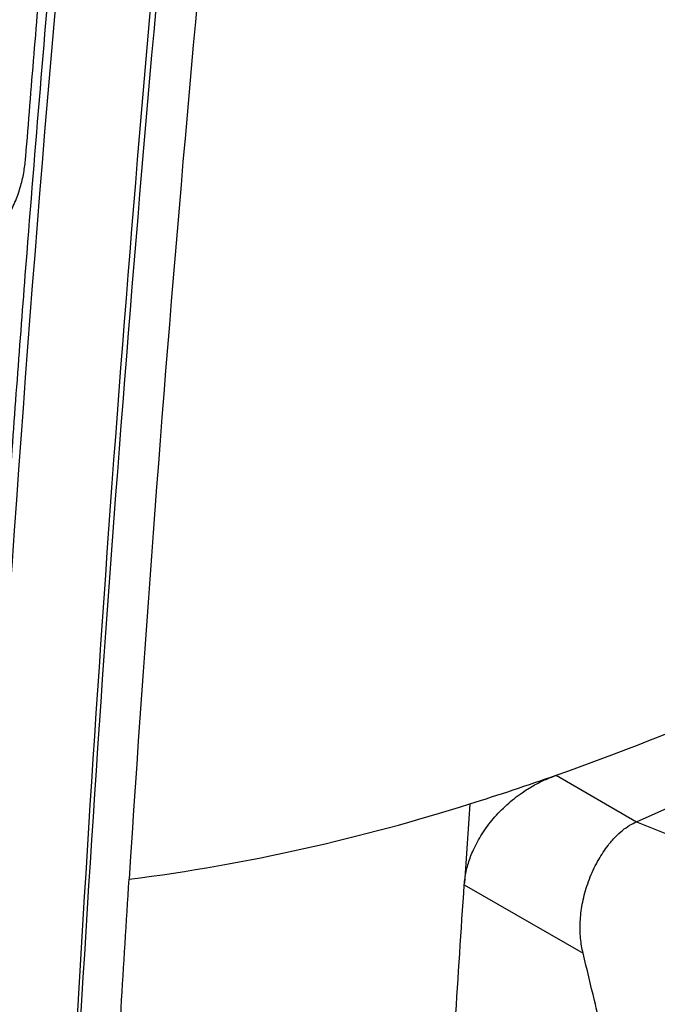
# Model space of a CAD drawing. Header units: millimetres. Extents: x -0.39 to 0.76, y -0.29 to 0.59.
# Tile 122 of 137: x 0.6026 to 0.6148, y 0.3801 to 0.3989. Entities that reach past the tile are written whole.
import ezdxf

# ---------------------------------------------------------------- set-up
doc = ezdxf.new("R2010")
doc.units = ezdxf.units.MM

msp = doc.modelspace()

# ---------------------------------------------------------------- linework, layer by layer
at = {"color": 7, "linetype": 'Continuous', "lineweight": 25}
for p, q in [((0.614388, 0.383549), (0.621053, 0.386519)), ((0.612854, 0.384435), (0.614388, 0.383549)), ((0.614388, 0.383549), (0.620388, 0.381108)), ((0.611095, 0.382345), (0.611098, 0.382376)), ((0.611095, 0.382345), (0.613367, 0.381034))]:
    msp.add_line(p, q, dxfattribs=at)
for points, knots in [([(0.6033667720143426, 0.3723093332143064), (0.6034553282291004, 0.3741858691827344), (0.6040323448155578, 0.3853594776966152), (0.6055063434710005, 0.4042073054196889), (0.6075847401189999, 0.4214752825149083), (0.608662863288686, 0.4291974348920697)], [0.8556211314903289, 0.8556211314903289, 0.8556211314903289, 0.8556211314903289, 1.004941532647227, 1.742647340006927, 2.331334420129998, 2.331334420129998, 2.331334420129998, 2.331334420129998]), ([(0.6027118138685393, 0.3962586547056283), (0.6027641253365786, 0.3969109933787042), (0.6028687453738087, 0.3982156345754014), (0.6030350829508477, 0.4001769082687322), (0.6032083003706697, 0.4021412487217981), (0.6033890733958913, 0.4041089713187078), (0.6035772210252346, 0.4060799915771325), (0.603772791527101, 0.4080543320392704), (0.603975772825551, 0.4100319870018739), (0.6041861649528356, 0.412012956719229), (0.6044039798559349, 0.4139972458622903), (0.6046291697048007, 0.4159848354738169), (0.6048619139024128, 0.4179757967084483), (0.605101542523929, 0.4199698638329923), (0.6052675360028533, 0.4213018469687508), (0.6053505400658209, 0.4219678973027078)], [0, 0, 0, 0, 0.0769129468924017, 0.1538216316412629, 0.2307276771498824, 0.3076327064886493, 0.3845383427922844, 0.4614462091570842, 0.5383579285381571, 0.6152751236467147, 0.6921994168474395, 0.7691324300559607, 0.8460757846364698, 0.9230311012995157, 0.9999999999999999, 0.9999999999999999, 0.9999999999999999, 0.9999999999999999]), ([(0.6043939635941, 0.4123030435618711), (0.6042706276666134, 0.4111408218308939), (0.604049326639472, 0.4090554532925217), (0.6037747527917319, 0.4062943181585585), (0.6035689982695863, 0.4041481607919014), (0.6034036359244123, 0.4023657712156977), (0.6031021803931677, 0.3990196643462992), (0.6027511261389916, 0.3948008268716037), (0.6023825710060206, 0.3898415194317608), (0.6021605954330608, 0.38656232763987), (0.6019926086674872, 0.3839049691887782), (0.6018493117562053, 0.3815111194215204), (0.6016751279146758, 0.378390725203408), (0.6015625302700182, 0.3760742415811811), (0.6015003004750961, 0.3747939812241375)], [0, 0, 0, 0, 0.091683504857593, 0.1645072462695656, 0.2184725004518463, 0.26177614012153, 0.3059722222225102, 0.4843807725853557, 0.5981208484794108, 0.7030706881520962, 0.7478120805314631, 0.812080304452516, 0.8961416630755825, 1, 1, 1, 1]), ([(0.6033191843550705, 0.37228134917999), (0.6034006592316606, 0.3741005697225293), (0.603946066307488, 0.3852044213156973), (0.604925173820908, 0.3981521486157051), (0.6060888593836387, 0.4093931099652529), (0.6062735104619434, 0.4111066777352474)], [0.0002290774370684, 0.0002290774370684, 0.0002290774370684, 0.0002290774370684, 2.377708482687, 14.4781771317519, 16.649708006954, 16.649708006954, 16.649708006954, 16.649708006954]), ([(0.5998173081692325, 0.3945872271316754), (0.5998635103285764, 0.3945650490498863), (0.599959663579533, 0.3945188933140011), (0.6001104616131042, 0.3944589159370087), (0.6002727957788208, 0.3944048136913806), (0.600446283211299, 0.3943599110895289), (0.600629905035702, 0.39432664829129), (0.6008220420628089, 0.394308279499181), (0.6010207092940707, 0.3943084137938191), (0.6012238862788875, 0.3943306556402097), (0.6014292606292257, 0.3943785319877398), (0.6016338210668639, 0.3944550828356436), (0.6018340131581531, 0.3945633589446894), (0.6020258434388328, 0.3947072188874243), (0.6022142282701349, 0.3948990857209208), (0.6023839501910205, 0.3951362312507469), (0.6025218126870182, 0.3954123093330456), (0.6026181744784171, 0.3956950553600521), (0.602682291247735, 0.3959757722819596), (0.6027022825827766, 0.3961671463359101), (0.6027118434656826, 0.3962586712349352)], [0, 0, 0, 0, 0.0330568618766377, 0.0687960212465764, 0.1073123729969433, 0.1487552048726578, 0.1931647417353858, 0.2404257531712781, 0.2904042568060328, 0.3431851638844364, 0.399006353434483, 0.4578865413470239, 0.5194556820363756, 0.583618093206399, 0.6509543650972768, 0.7317766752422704, 0.8066246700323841, 0.8766487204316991, 0.9410070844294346, 1, 1, 1, 1]), ([(0.6110995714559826, 0.3823748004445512), (0.6111039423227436, 0.3824170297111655), (0.6111126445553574, 0.3825011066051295), (0.6111379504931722, 0.382628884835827), (0.6111721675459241, 0.3827567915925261), (0.6112161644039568, 0.3828850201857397), (0.6112950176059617, 0.3830744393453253), (0.6114299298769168, 0.3833222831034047), (0.6116473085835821, 0.3836131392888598), (0.6119063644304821, 0.3838794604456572), (0.612168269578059, 0.384085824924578), (0.6124128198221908, 0.3842393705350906), (0.6126313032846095, 0.3843515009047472), (0.6127793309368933, 0.3844059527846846), (0.6128536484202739, 0.3844332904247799)], [0, 0, 0, 0, 0.0497953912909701, 0.099140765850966, 0.148324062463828, 0.1976359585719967, 0.2473647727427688, 0.3687538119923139, 0.4913407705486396, 0.616108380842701, 0.7424829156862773, 0.828443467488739, 0.9138698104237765, 1, 1, 1, 1]), ([(0.6046879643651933, 0.3824492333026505), (0.6058250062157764, 0.3825892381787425), (0.6069392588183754, 0.3827920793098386), (0.6091150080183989, 0.3832790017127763), (0.610176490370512, 0.3835630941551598), (0.6111996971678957, 0.3838883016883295)], [0, 0, 0, 0, 0.5, 0.5, 1, 1, 1, 1]), ([(0.6133677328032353, 0.3810337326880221), (0.6133575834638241, 0.3810803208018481), (0.6133369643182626, 0.381174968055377), (0.6133184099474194, 0.3813225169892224), (0.6133091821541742, 0.3814764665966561), (0.6133109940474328, 0.3816366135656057), (0.6133242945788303, 0.3818021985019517), (0.6133497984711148, 0.3819723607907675), (0.6133880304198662, 0.3821459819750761), (0.6134394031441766, 0.3823217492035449), (0.6135248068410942, 0.3825539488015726), (0.6136546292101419, 0.3828217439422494), (0.6138211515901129, 0.3830729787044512), (0.6139776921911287, 0.3832552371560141), (0.6141162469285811, 0.3833823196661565), (0.6142507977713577, 0.3834804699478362), (0.6143441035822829, 0.3835268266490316), (0.6143881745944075, 0.3835487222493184)], [0, 0, 0, 0, 0.0489786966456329, 0.0995039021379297, 0.1516186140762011, 0.2053619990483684, 0.260769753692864, 0.3178744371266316, 0.3767057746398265, 0.4372909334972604, 0.4996547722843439, 0.623236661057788, 0.7363312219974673, 0.8125577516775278, 0.8817652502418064, 0.9441543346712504, 0.9999999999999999, 0.9999999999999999, 0.9999999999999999, 0.9999999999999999]), ([(0.6041084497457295, 0.3720501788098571), (0.6041949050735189, 0.3738721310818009), (0.6043740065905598, 0.3773314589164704), (0.6045827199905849, 0.3808056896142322), (0.6046879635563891, 0.382449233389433)], [2.052368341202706, 2.052368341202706, 2.052368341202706, 2.052368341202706, 2.197325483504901, 2.326971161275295, 2.326971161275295, 2.326971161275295, 2.326971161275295]), ([(0.6143672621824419, 0.3769406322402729), (0.6141990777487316, 0.3776222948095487), (0.6139368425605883, 0.3786851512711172), (0.6136040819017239, 0.3800500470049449), (0.6134400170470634, 0.3807328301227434), (0.6133677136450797, 0.3810337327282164)], [0, 0, 0, 0, 0.5000392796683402, 0.7796672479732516, 1, 1, 1, 1])]:
    msp.add_open_spline(points, degree=3, knots=knots, dxfattribs=at)
for points in [[(0.6016468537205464, 0.3745924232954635), (0.6022242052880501, 0.386909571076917), (0.6031737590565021, 0.3994178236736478), (0.6045410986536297, 0.4121067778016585)], [(0.6071667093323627, 0.410925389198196), (0.606109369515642, 0.4013311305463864), (0.6052884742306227, 0.3918355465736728), (0.6046879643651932, 0.3824492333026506)], [(0.6128515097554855, 0.3844365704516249), (0.6152561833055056, 0.3852816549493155), (0.617490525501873, 0.3862829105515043), (0.6196715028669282, 0.3873169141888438)], [(0.6111996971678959, 0.3838883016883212), (0.6114773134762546, 0.3839765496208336), (0.6120334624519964, 0.3841545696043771), (0.6125802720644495, 0.3843412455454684), (0.6128515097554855, 0.3844365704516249)], [(0.6112031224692, 0.3838845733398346), (0.6111669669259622, 0.3833821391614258), (0.6111322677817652, 0.3828786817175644), (0.6110990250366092, 0.3823742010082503)], [(0.6107634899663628, 0.3770925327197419), (0.6108659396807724, 0.3788393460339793), (0.6109765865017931, 0.380590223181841), (0.6110954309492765, 0.3823450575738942)]]:
    msp.add_open_spline(points, degree=3, dxfattribs=at)

doc.saveas('drawing.dxf')
